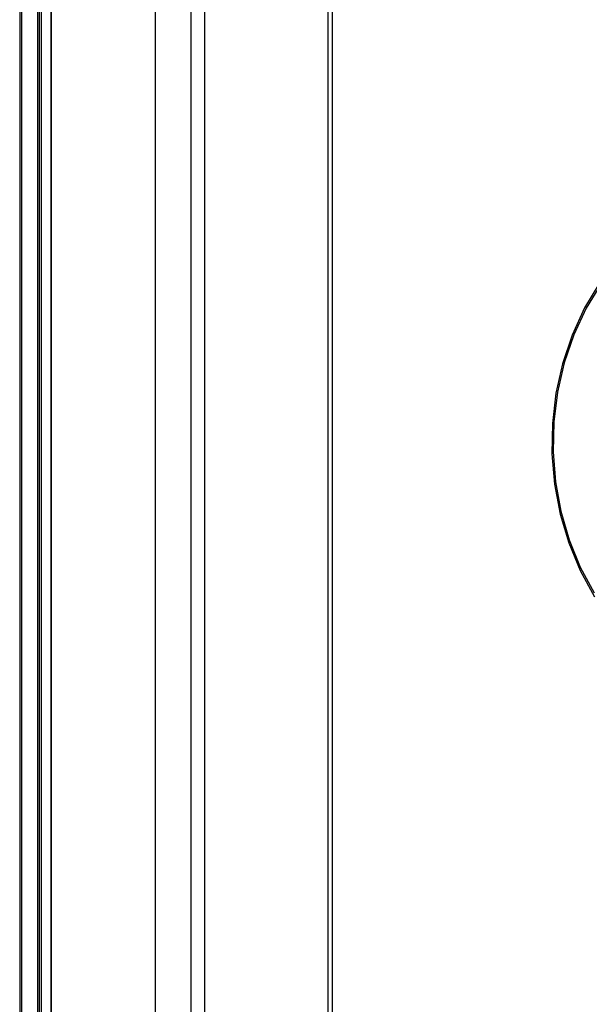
# Model space of a CAD drawing. Header units: millimetres. Extents: x 2845.84 to 2846.96, y 2905.71 to 2908.01.
# Tile 32 of 33: x 2846.5664 to 2846.6268, y 2907.2309 to 2907.3353. Entities that reach past the tile are written whole.
import ezdxf

# ---------------------------------------------------------------- set-up
doc = ezdxf.new("R2010")
doc.units = ezdxf.units.MM
doc.layers.add('SANINDUSA', color=3, linetype='Continuous')

msp = doc.modelspace()

# ---------------------------------------------------------------- linework, layer by layer
at = {"layer": 'SANINDUSA', "linetype": 'Continuous'}
for p, q in [((2846.566402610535, 2907.855976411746), (2846.566402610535, 2905.952696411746)), ((2846.566592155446, 2907.855976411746), (2846.566592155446, 2905.952696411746)), ((2846.568302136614, 2907.855976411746), (2846.568302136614, 2905.952696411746)), ((2846.568472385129, 2907.855976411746), (2846.568472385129, 2905.952696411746)), ((2846.568479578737, 2907.855976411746), (2846.568479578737, 2905.952696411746)), ((2846.568669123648, 2907.855976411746), (2846.568669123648, 2905.952696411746)), ((2846.569718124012, 2907.855976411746), (2846.569718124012, 2905.952696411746)), ((2846.569748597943, 2907.855976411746), (2846.569748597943, 2905.952696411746)), ((2846.580782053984, 2907.855976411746), (2846.580782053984, 2905.952696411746)), ((2846.584563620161, 2907.855976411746), (2846.584563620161, 2905.952696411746)), ((2846.585993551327, 2907.855976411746), (2846.585993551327, 2905.952696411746)), ((2846.599080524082, 2907.856045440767), (2846.599080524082, 2905.952614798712)), ((2846.59957667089, 2905.952696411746), (2846.59957667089, 2907.855976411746))]:
    msp.add_line(p, q, dxfattribs=at)
at = {"layer": 'SANINDUSA', "linetype": 'Continuous', "flags": 128}
for points in [[(2846.627915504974, 2907.307423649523), (2846.626313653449, 2907.304720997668), (2846.62499612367, 2907.301837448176), (2846.623979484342, 2907.298809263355), (2846.623276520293, 2907.295674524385), (2846.622896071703, 2907.292472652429), (2846.622842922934, 2907.289243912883), (2846.623117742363, 2907.286028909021), (2846.623717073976, 2907.282868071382), (2846.624633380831, 2907.279801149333), (2846.625855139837, 2907.276866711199), (2846.627366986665, 2907.27410165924)], [(2846.628087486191, 2907.307344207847), (2846.626491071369, 2907.304693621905), (2846.625173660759, 2907.301862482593), (2846.624151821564, 2907.298886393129), (2846.623438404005, 2907.295802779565), (2846.623042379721, 2907.29265042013), (2846.622968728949, 2907.289468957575), (2846.623218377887, 2907.286298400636), (2846.623788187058, 2907.283178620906), (2846.624670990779, 2907.280148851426), (2846.625855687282, 2907.277247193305), (2846.62732737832, 2907.274510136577)]]:
    msp.add_lwpolyline(points, dxfattribs=at)

doc.saveas('drawing.dxf')
